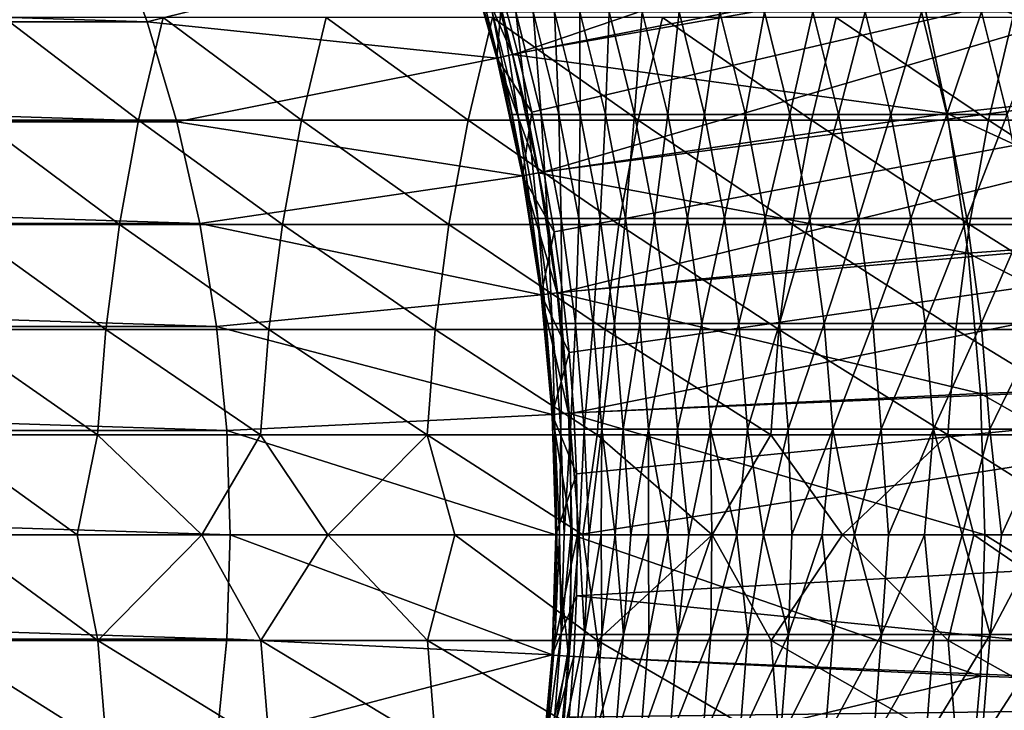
# Model space of a CAD drawing. Header units: metres. Extents: x -24 to 236, y -24 to 24.
# Tile 68 of 256: x 6.53 to 11.06, y -0.81 to 2.37. Entities that reach past the tile are written whole.
import ezdxf

# ---------------------------------------------------------------- set-up
doc = ezdxf.new("R2010")
doc.units = ezdxf.units.M
doc.layers.add('solid_10392024', color=7, linetype='CONTINUOUS')

msp = doc.modelspace()

# ---------------------------------------------------------------- linework, layer by layer
at = {"layer": 'solid_10392024'}
for points in [[(13.568018, 3.836519, 4.4), (8.75264, 2.490121, 9.4), (8.8252, 2.219399, 9.4)], [(13.568018, 3.836519, 4.4), (8.8252, 2.219399, 9.4), (13.758739, 3.083358, 4.4)], [(13.758739, 3.083358, 4.4), (8.8252, 2.219399, 9.4), (8.889263, 1.947005, 9.4)], [(13.758739, 3.083358, 4.4), (8.889263, 1.947005, 9.4), (8.944992, 1.672274, 9.4)], [(13.758739, 3.083358, 4.4), (8.944992, 1.672274, 9.4), (13.907684, 2.320846, 4.4)], [(7.117933, 2.36326, 0.009358), (-7.117933, 2.36326, 0.009358), (-6.95188, 2.814492, 0.009358)], [(7.117933, 2.36326, 0.009358), (-6.95188, 2.814492, 0.009358), (6.95188, 2.814492, 0.009358)], [(7.117933, 2.36326, 0.009358), (6.95188, 2.814492, 0.009358), (6.952072, 2.814016)], [(6.952072, 2.814016), (8.576607, 2.727964), (7.118092, 2.362769)], [(7.117933, 2.36326, 0.009358), (6.952072, 2.814016), (7.118092, 2.362769)], [(7.118092, 2.362769), (8.576607, 2.727964), (8.728052, 2.195745)], [(8.576492, 2.72832, 0.009358), (8.647909, 2.75114, 0.009358), (8.800955, 2.213302, 0.009358)], [(8.576492, 2.72832, 9.4), (8.728176, 2.195188, 9.4), (8.75264, 2.490121, 9.4)], [(8.728172, 2.195224, 57.5), (8.728176, 2.195188, 9.4), (8.576492, 2.72832, 9.4)], [(8.671428, 2.409634, 57.5), (8.728172, 2.195224, 57.5), (8.576492, 2.72832, 9.4)], [(8.576492, 2.72832, 0.009358), (8.800955, 2.213302, 0.009358), (8.728176, 2.195188, 0.009358)], [(8.576607, 2.727964), (8.576492, 2.72832, 0.009358), (8.728176, 2.195188, 0.009358)], [(8.728052, 2.195745), (8.576607, 2.727964), (8.728176, 2.195188, 0.009358)], [(8.647887, 2.751185), (10.668025, 2.577536), (8.800982, 2.213184)], [(8.647909, 2.75114, 0.009358), (8.647887, 2.751185), (8.800982, 2.213184)], [(8.800955, 2.213302, 0.009358), (8.647909, 2.75114, 0.009358), (8.800982, 2.213184)], [(10.667996, 2.577661, 0.009358), (11.785583, 2.74042, 0.009358), (11.922728, 2.063413, 0.009358)], [(8.800982, 2.213184), (10.668025, 2.577536), (10.801885, 1.941455)], [(10.667996, 2.577661, 0.009358), (11.922728, 2.063413, 0.009358), (10.801864, 1.941542, 0.009358)], [(10.668025, 2.577536), (10.667996, 2.577661, 0.009358), (10.801864, 1.941542, 0.009358)], [(10.801885, 1.941455), (10.668025, 2.577536), (10.801864, 1.941542, 0.009358)], [(8.728176, 2.195188, 9.4), (8.8252, 2.219399, 9.4), (8.75264, 2.490121, 9.4)], [(8.671428, 2.409634, 57.5), (8.680411, 2.409635, 61.231693), (8.728172, 2.195224, 57.5)], [(8.680411, 2.409635, 61.231693), (8.707351, 2.409636, 64.962852), (8.798253, 1.936163, 61.231129)], [(8.680411, 2.409635, 61.231693), (8.798253, 1.936163, 61.231129), (8.78927, 1.936162, 57.5)], [(8.680411, 2.409635, 61.231693), (8.78927, 1.936162, 57.5), (8.728172, 2.195224, 57.5)], [(8.707351, 2.409636, 64.962852), (8.752227, 2.409638, 68.692932), (8.825188, 1.936164, 64.961716)], [(8.707351, 2.409636, 64.962852), (8.825188, 1.936164, 64.961716), (8.798253, 1.936163, 61.231129)], [(8.752227, 2.409638, 68.692932), (8.815022, 2.40964, 72.421417), (8.870057, 1.936165, 68.691238)], [(8.752227, 2.409638, 68.692932), (8.870057, 1.936165, 68.691238), (8.825188, 1.936164, 64.961716)], [(8.815022, 2.40964, 72.421417), (8.895718, 2.409641, 76.147758), (8.932842, 1.936167, 72.419151)], [(8.815022, 2.40964, 72.421417), (8.932842, 1.936167, 72.419151), (8.870057, 1.936165, 68.691238)], [(8.895718, 2.409641, 76.147758), (8.994297, 2.409642, 79.871429), (9.013526, 1.936168, 76.144928)], [(8.895718, 2.409641, 76.147758), (9.013526, 1.936168, 76.144928), (8.932842, 1.936167, 72.419151)], [(8.994297, 2.409642, 79.871429), (9.112091, 1.936169, 79.868027), (9.013526, 1.936168, 76.144928)], [(8.994297, 2.409642, 79.871429), (9.110742, 2.409642, 83.591896), (9.112091, 1.936169, 79.868027)], [(9.110742, 2.409642, 83.591896), (9.228517, 1.936169, 83.587921), (9.112091, 1.936169, 79.868027)], [(9.110742, 2.409642, 83.591896), (9.245032, 2.409642, 87.308617), (9.228517, 1.936169, 83.587921)], [(9.245032, 2.409642, 87.308617), (9.362787, 1.936168, 87.304077), (9.228517, 1.936169, 83.587921)], [(9.245032, 2.409642, 87.308617), (9.397152, 2.40964, 91.021072), (9.362787, 1.936168, 87.304077)], [(9.397152, 2.40964, 91.021072), (9.514884, 1.936167, 91.015961), (9.362787, 1.936168, 87.304077)], [(9.397152, 2.40964, 91.021072), (9.567083, 2.409639, 94.728714), (9.514884, 1.936167, 91.015961)], [(9.567083, 2.409639, 94.728714), (9.684789, 1.936166, 94.723038), (9.514884, 1.936167, 91.015961)], [(9.567083, 2.409639, 94.728714), (9.754807, 2.409637, 98.431023), (9.684789, 1.936166, 94.723038)], [(9.754807, 2.409637, 98.431023), (9.872483, 1.936165, 98.424767), (9.684789, 1.936166, 94.723038)], [(9.754807, 2.409637, 98.431023), (9.960305, 2.409636, 102.127449), (9.872483, 1.936165, 98.424767)], [(9.960305, 2.409636, 102.127449), (10.07795, 1.936163, 102.120621), (9.872483, 1.936165, 98.424767)], [(9.960305, 2.409636, 102.127449), (10.18356, 2.409635, 105.817467), (10.07795, 1.936163, 102.120621)], [(10.18356, 2.409635, 105.817467), (10.301169, 1.936163, 105.810066), (10.07795, 1.936163, 102.120621)], [(10.18356, 2.409635, 105.817467), (10.424552, 2.409635, 109.500549), (10.301169, 1.936163, 105.810066)], [(10.424552, 2.409635, 109.500549), (10.542124, 1.936163, 109.492561), (10.301169, 1.936163, 105.810066)], [(10.424552, 2.409635, 109.500549), (10.683238, 2.409637, 113.176155), (10.542124, 1.936163, 109.492561)], [(10.683238, 2.409637, 113.176155), (10.80077, 1.936165, 113.167595), (10.542124, 1.936163, 109.492561)], [(10.683238, 2.409637, 113.176155), (10.959566, 2.409639, 116.843773), (10.80077, 1.936165, 113.167595)], [(10.959566, 2.409639, 116.843773), (11.077054, 1.936167, 116.834633), (10.80077, 1.936165, 113.167595)], [(10.959566, 2.409639, 116.843773), (11.253482, 2.409641, 120.502884), (11.077054, 1.936167, 116.834633)], [(7.254716, 1.90237, 0.009358), (-7.254716, 1.90237, 0.009358), (-7.117933, 2.36326, 0.009358)], [(7.254716, 1.90237, 0.009358), (-7.117933, 2.36326, 0.009358), (7.117933, 2.36326, 0.009358)], [(6.345311, 1.909498, 208.07663), (7.079096, 1.909503, 211.456421), (6.459139, 2.383326, 208.052261)], [(7.079096, 1.909503, 211.456421), (7.192779, 2.383332, 211.431396), (6.459139, 2.383326, 208.052261)], [(7.079096, 1.909503, 211.456421), (7.829251, 1.909507, 214.81546), (7.192779, 2.383332, 211.431396)], [(7.117933, 2.36326, 0.009358), (7.118092, 2.362769), (7.254633, 1.902758)], [(7.254716, 1.90237, 0.009358), (7.117933, 2.36326, 0.009358), (7.254633, 1.902758)], [(7.118092, 2.362769), (8.728052, 2.195745), (7.254633, 1.902758)], [(7.829251, 1.909507, 214.81546), (7.942783, 2.383337, 214.789749), (7.192779, 2.383332, 211.431396)], [(7.829251, 1.909507, 214.81546), (8.59568, 1.909511, 218.153275), (7.942783, 2.383337, 214.789749)], [(8.59568, 1.909511, 218.153275), (8.709055, 2.383343, 218.126892), (7.942783, 2.383337, 214.789749)], [(8.59568, 1.909511, 218.153275), (9.378286, 1.909514, 221.469482), (8.709055, 2.383343, 218.126892)], [(9.378286, 1.909514, 221.469482), (9.491499, 2.383346, 221.442398), (8.709055, 2.383343, 218.126892)], [(9.378286, 1.909514, 221.469482), (10.176973, 1.909515, 224.763611), (9.491499, 2.383346, 221.442398)], [(10.176973, 1.909515, 224.763611), (10.290017, 2.383347, 224.735825), (9.491499, 2.383346, 221.442398)], [(10.176973, 1.909515, 224.763611), (10.991645, 1.909513, 228.035233), (10.290017, 2.383347, 224.735825)], [(10.991645, 1.909513, 228.035233), (11.104514, 2.383345, 228.00676), (10.290017, 2.383347, 224.735825)], [(10.991645, 1.909513, 228.035233), (11.822206, 1.90951, 231.283936), (11.104514, 2.383345, 228.00676)], [(13.907684, 2.320846, 4.4), (8.944992, 1.672274, 9.4), (8.992291, 1.395784, 9.4)], [(13.907684, 2.320846, 4.4), (8.992291, 1.395784, 9.4), (9.031023, 1.118301, 9.4)], [(13.907684, 2.320846, 4.4), (9.031023, 1.118301, 9.4), (14.014405, 1.551269, 4.4)], [(7.254633, 1.902758), (8.728052, 2.195745), (8.846629, 1.654332)], [(8.846629, 1.654332), (8.728052, 2.195745), (8.728176, 2.195188, 0.009358)], [(8.728172, 2.195224, 57.5), (8.78927, 1.936162, 57.5), (8.728176, 2.195188, 9.4)], [(8.728176, 2.195188, 9.4), (8.889263, 1.947005, 9.4), (8.8252, 2.219399, 9.4)], [(8.728176, 2.195188, 0.009358), (8.800955, 2.213302, 0.009358), (8.920418, 1.66768, 0.009358)], [(8.728176, 2.195188, 9.4), (8.84675, 1.653753, 9.4), (8.889263, 1.947005, 9.4)], [(8.846758, 1.653746, 57.5), (8.84675, 1.653753, 9.4), (8.728176, 2.195188, 9.4)], [(8.78927, 1.936162, 57.5), (8.846758, 1.653746, 57.5), (8.728176, 2.195188, 9.4)], [(8.728176, 2.195188, 0.009358), (8.920418, 1.66768, 0.009358), (8.84675, 1.653753, 0.009358)], [(8.846629, 1.654332), (8.728176, 2.195188, 0.009358), (8.84675, 1.653753, 0.009358)], [(8.920418, 1.66768, 0.009358), (8.800955, 2.213302, 0.009358), (8.800982, 2.213184)], [(8.800982, 2.213184), (10.801885, 1.941455), (8.920442, 1.667587)], [(8.920418, 1.66768, 0.009358), (8.800982, 2.213184), (8.920442, 1.667587)], [(10.801864, 1.941542, 0.009358), (11.922728, 2.063413, 0.009358), (12.021141, 1.379179, 0.009358)], [(6.256759, 1.430058, 208.095581), (6.990657, 1.430061, 211.475891), (6.345311, 1.909498, 208.07663)], [(6.990657, 1.430061, 211.475891), (7.079096, 1.909503, 211.456421), (6.345311, 1.909498, 208.07663)], [(6.990657, 1.430061, 211.475891), (7.74093, 1.430065, 214.835449), (7.079096, 1.909503, 211.456421)], [(7.74093, 1.430065, 214.835449), (7.829251, 1.909507, 214.81546), (7.079096, 1.909503, 211.456421)], [(7.74093, 1.430065, 214.835449), (8.507481, 1.430068, 218.173813), (7.829251, 1.909507, 214.81546)], [(8.507481, 1.430068, 218.173813), (8.59568, 1.909511, 218.153275), (7.829251, 1.909507, 214.81546)], [(8.507481, 1.430068, 218.173813), (9.290214, 1.43007, 221.49054), (8.59568, 1.909511, 218.153275)], [(9.290214, 1.43007, 221.49054), (9.378286, 1.909514, 221.469482), (8.59568, 1.909511, 218.153275)], [(8.78927, 1.936162, 57.5), (8.798253, 1.936163, 61.231129), (8.846758, 1.653746, 57.5)], [(8.798253, 1.936163, 61.231129), (8.825188, 1.936164, 64.961716), (8.890263, 1.457, 61.230686)], [(8.798253, 1.936163, 61.231129), (8.890263, 1.457, 61.230686), (8.881281, 1.457, 57.5)], [(8.798253, 1.936163, 61.231129), (8.881281, 1.457, 57.5), (8.846758, 1.653746, 57.5)], [(8.825188, 1.936164, 64.961716), (8.870057, 1.936165, 68.691238), (8.917193, 1.457001, 64.960831)], [(8.825188, 1.936164, 64.961716), (8.917193, 1.457001, 64.960831), (8.890263, 1.457, 61.230686)], [(8.84675, 1.653753, 9.4), (8.944992, 1.672274, 9.4), (8.889263, 1.947005, 9.4)], [(8.870057, 1.936165, 68.691238), (8.932842, 1.936167, 72.419151), (8.962058, 1.457003, 68.689911)], [(8.870057, 1.936165, 68.691238), (8.962058, 1.457003, 68.689911), (8.917193, 1.457001, 64.960831)], [(8.920442, 1.667587), (10.801885, 1.941455), (10.897964, 1.298081)], [(8.932842, 1.936167, 72.419151), (9.013526, 1.936168, 76.144928), (9.024836, 1.457004, 72.417381)], [(8.932842, 1.936167, 72.419151), (9.024836, 1.457004, 72.417381), (8.962058, 1.457003, 68.689911)], [(9.013526, 1.936168, 76.144928), (9.112091, 1.936169, 79.868027), (9.105511, 1.457005, 76.142715)], [(9.013526, 1.936168, 76.144928), (9.105511, 1.457005, 76.142715), (9.024836, 1.457004, 72.417381)], [(9.112091, 1.936169, 79.868027), (9.204062, 1.457005, 79.865372), (9.105511, 1.457005, 76.142715)], [(9.112091, 1.936169, 79.868027), (9.228517, 1.936169, 83.587921), (9.204062, 1.457005, 79.865372)], [(9.228517, 1.936169, 83.587921), (9.320476, 1.457005, 83.584824), (9.204062, 1.457005, 79.865372)], [(9.228517, 1.936169, 83.587921), (9.362787, 1.936168, 87.304077), (9.320476, 1.457005, 83.584824)], [(9.290214, 1.43007, 221.49054), (10.089032, 1.43007, 224.785217), (9.378286, 1.909514, 221.469482)], [(9.362787, 1.936168, 87.304077), (9.45473, 1.457005, 87.300537), (9.320476, 1.457005, 83.584824)], [(9.362787, 1.936168, 87.304077), (9.514884, 1.936167, 91.015961), (9.45473, 1.457005, 87.300537)], [(10.089032, 1.43007, 224.785217), (10.176973, 1.909515, 224.763611), (9.378286, 1.909514, 221.469482)], [(9.514884, 1.936167, 91.015961), (9.606808, 1.457004, 91.011971), (9.45473, 1.457005, 87.300537)], [(9.514884, 1.936167, 91.015961), (9.684789, 1.936166, 94.723038), (9.606808, 1.457004, 91.011971)], [(9.684789, 1.936166, 94.723038), (9.776692, 1.457003, 94.718597), (9.606808, 1.457004, 91.011971)], [(9.684789, 1.936166, 94.723038), (9.872483, 1.936165, 98.424767), (9.776692, 1.457003, 94.718597)], [(9.872483, 1.936165, 98.424767), (9.964364, 1.457002, 98.419884), (9.776692, 1.457003, 94.718597)], [(9.872483, 1.936165, 98.424767), (10.07795, 1.936163, 102.120621), (9.964364, 1.457002, 98.419884)], [(10.07795, 1.936163, 102.120621), (10.169806, 1.457001, 102.115288), (9.964364, 1.457002, 98.419884)], [(10.07795, 1.936163, 102.120621), (10.301169, 1.936163, 105.810066), (10.169806, 1.457001, 102.115288)], [(10.089032, 1.43007, 224.785217), (10.90384, 1.430069, 228.057388), (10.176973, 1.909515, 224.763611)], [(10.301169, 1.936163, 105.810066), (10.392998, 1.457001, 105.804283), (10.169806, 1.457001, 102.115288)], [(10.90384, 1.430069, 228.057388), (10.991645, 1.909513, 228.035233), (10.176973, 1.909515, 224.763611)], [(10.301169, 1.936163, 105.810066), (10.542124, 1.936163, 109.492561), (10.392998, 1.457001, 105.804283)], [(10.542124, 1.936163, 109.492561), (10.633923, 1.457001, 109.486328), (10.392998, 1.457001, 105.804283)], [(10.542124, 1.936163, 109.492561), (10.80077, 1.936165, 113.167595), (10.633923, 1.457001, 109.486328)], [(10.80077, 1.936165, 113.167595), (10.892537, 1.457002, 113.160912), (10.633923, 1.457001, 109.486328)], [(10.80077, 1.936165, 113.167595), (11.077054, 1.936167, 116.834633), (10.892537, 1.457002, 113.160912)], [(10.801864, 1.941542, 0.009358), (12.021141, 1.379179, 0.009358), (10.897964, 1.298068, 0.009358)], [(10.801885, 1.941455), (10.801864, 1.941542, 0.009358), (10.897964, 1.298068, 0.009358)], [(10.897964, 1.298081), (10.801885, 1.941455), (10.897964, 1.298068, 0.009358)], [(11.077054, 1.936167, 116.834633), (11.168787, 1.457003, 116.827492), (10.892537, 1.457002, 113.160912)], [(10.90384, 1.430069, 228.057388), (11.734541, 1.430067, 231.306641), (10.991645, 1.909513, 228.035233)], [(11.734541, 1.430067, 231.306641), (11.822206, 1.90951, 231.283936), (10.991645, 1.909513, 228.035233)], [(7.361687, 1.433691, 0.009358), (-7.361687, 1.433691, 0.009358), (-7.254716, 1.90237, 0.009358)], [(7.361687, 1.433691, 0.009358), (-7.254716, 1.90237, 0.009358), (7.254716, 1.90237, 0.009358)], [(7.254633, 1.902758), (8.846629, 1.654332), (7.361573, 1.434223)], [(7.254716, 1.90237, 0.009358), (7.254633, 1.902758), (7.361573, 1.434223)], [(7.361687, 1.433691, 0.009358), (7.254716, 1.90237, 0.009358), (7.361573, 1.434223)], [(7.361573, 1.434223), (8.846629, 1.654332), (8.9318, 1.10577)], [(8.846629, 1.654332), (8.84675, 1.653753, 0.009358), (8.931774, 1.106041, 0.009358)], [(8.9318, 1.10577), (8.846629, 1.654332), (8.931774, 1.106041, 0.009358)], [(8.84675, 1.653753, 9.4), (8.992291, 1.395784, 9.4), (8.944992, 1.672274, 9.4)], [(8.84675, 1.653753, 0.009358), (8.920418, 1.66768, 0.009358), (9.006213, 1.115229, 0.009358)], [(8.84675, 1.653753, 9.4), (8.931774, 1.106041, 9.4), (8.992291, 1.395784, 9.4)], [(8.931785, 1.105995, 57.5), (8.931774, 1.106041, 9.4), (8.84675, 1.653753, 9.4)], [(8.881281, 1.457, 57.5), (8.931785, 1.105995, 57.5), (8.84675, 1.653753, 9.4)], [(8.846758, 1.653746, 57.5), (8.881281, 1.457, 57.5), (8.84675, 1.653753, 9.4)], [(8.84675, 1.653753, 0.009358), (9.006213, 1.115229, 0.009358), (8.931774, 1.106041, 0.009358)], [(8.920418, 1.66768, 0.009358), (8.920442, 1.667587), (9.006212, 1.115237)], [(9.006213, 1.115229, 0.009358), (8.920418, 1.66768, 0.009358), (9.006212, 1.115237)], [(8.920442, 1.667587), (10.897964, 1.298081), (9.006212, 1.115237)], [(14.014405, 1.551269, 4.4), (9.031023, 1.118301, 9.4), (9.061113, 0.84024, 9.4)], [(14.014405, 1.551269, 4.4), (9.061113, 0.84024, 9.4), (9.082638, 0.561181, 9.4)], [(14.014405, 1.551269, 4.4), (9.082638, 0.561181, 9.4), (14.078583, 0.776862, 4.4)], [(8.881281, 1.457, 57.5), (8.890263, 1.457, 61.230686), (8.931785, 1.105995, 57.5)], [(8.890263, 1.457, 61.230686), (8.917193, 1.457001, 64.960831), (8.956169, 0.973556, 61.23037)], [(8.890263, 1.457, 61.230686), (8.956169, 0.973556, 61.23037), (8.947189, 0.973556, 57.5)], [(8.890263, 1.457, 61.230686), (8.947189, 0.973556, 57.5), (8.931785, 1.105995, 57.5)], [(8.917193, 1.457001, 64.960831), (8.962058, 1.457003, 68.689911), (8.983099, 0.973557, 64.960197)], [(8.917193, 1.457001, 64.960831), (8.983099, 0.973557, 64.960197), (8.956169, 0.973556, 61.23037)], [(8.962058, 1.457003, 68.689911), (9.024836, 1.457004, 72.417381), (9.027959, 0.973557, 68.688957)], [(8.962058, 1.457003, 68.689911), (9.027959, 0.973557, 68.688957), (8.983099, 0.973557, 64.960197)], [(9.024836, 1.457004, 72.417381), (9.105511, 1.457005, 76.142715), (9.090732, 0.973558, 72.416115)], [(9.024836, 1.457004, 72.417381), (9.090732, 0.973558, 72.416115), (9.027959, 0.973557, 68.688957)], [(9.105511, 1.457005, 76.142715), (9.171399, 0.973559, 76.141129), (9.090732, 0.973558, 72.416115)], [(9.105511, 1.457005, 76.142715), (9.204062, 1.457005, 79.865372), (9.171399, 0.973559, 76.141129)], [(9.204062, 1.457005, 79.865372), (9.269943, 0.973559, 79.863472), (9.171399, 0.973559, 76.141129)], [(9.204062, 1.457005, 79.865372), (9.320476, 1.457005, 83.584824), (9.269943, 0.973559, 79.863472)], [(9.320476, 1.457005, 83.584824), (9.386346, 0.973559, 83.582603), (9.269943, 0.973559, 79.863472)], [(9.320476, 1.457005, 83.584824), (9.45473, 1.457005, 87.300537), (9.386346, 0.973559, 83.582603)], [(9.45473, 1.457005, 87.300537), (9.520589, 0.973559, 87.297997), (9.386346, 0.973559, 83.582603)], [(9.45473, 1.457005, 87.300537), (9.606808, 1.457004, 91.011971), (9.520589, 0.973559, 87.297997)], [(9.606808, 1.457004, 91.011971), (9.672654, 0.973558, 91.009109), (9.520589, 0.973559, 87.297997)], [(9.606808, 1.457004, 91.011971), (9.776692, 1.457003, 94.718597), (9.672654, 0.973558, 91.009109)], [(9.776692, 1.457003, 94.718597), (9.842524, 0.973558, 94.715416), (9.672654, 0.973558, 91.009109)], [(9.776692, 1.457003, 94.718597), (9.964364, 1.457002, 98.419884), (9.842524, 0.973558, 94.715416)], [(9.964364, 1.457002, 98.419884), (10.030179, 0.973557, 98.416382), (9.842524, 0.973558, 94.715416)], [(9.964364, 1.457002, 98.419884), (10.169806, 1.457001, 102.115288), (10.030179, 0.973557, 98.416382)], [(10.169806, 1.457001, 102.115288), (10.235602, 0.973556, 102.111465), (10.030179, 0.973557, 98.416382)], [(10.169806, 1.457001, 102.115288), (10.392998, 1.457001, 105.804283), (10.235602, 0.973556, 102.111465)], [(10.392998, 1.457001, 105.804283), (10.458776, 0.973556, 105.80014), (10.235602, 0.973556, 102.111465)], [(10.392998, 1.457001, 105.804283), (10.633923, 1.457001, 109.486328), (10.458776, 0.973556, 105.80014)], [(10.633923, 1.457001, 109.486328), (10.699679, 0.973556, 109.481865), (10.458776, 0.973556, 105.80014)], [(10.633923, 1.457001, 109.486328), (10.892537, 1.457002, 113.160912), (10.699679, 0.973556, 109.481865)], [(10.892537, 1.457002, 113.160912), (10.958271, 0.973557, 113.15612), (10.699679, 0.973556, 109.481865)], [(10.892537, 1.457002, 113.160912), (11.168787, 1.457003, 116.827492), (10.958271, 0.973557, 113.15612)], [(11.168787, 1.457003, 116.827492), (11.234496, 0.973558, 116.82238), (10.958271, 0.973557, 113.15612)], [(7.438415, 0.959121, 0.009358), (-7.438415, 0.959121, 0.009358), (-7.361687, 1.433691, 0.009358)], [(7.438415, 0.959121, 0.009358), (-7.361687, 1.433691, 0.009358), (7.361687, 1.433691, 0.009358)], [(6.193745, 0.946415, 208.10907), (6.927723, 0.946417, 211.489761), (6.256759, 1.430058, 208.095581)], [(6.927723, 0.946417, 211.489761), (6.990657, 1.430061, 211.475891), (6.256759, 1.430058, 208.095581)], [(6.927723, 0.946417, 211.489761), (7.67808, 0.946419, 214.849686), (6.990657, 1.430061, 211.475891)], [(7.67808, 0.946419, 214.849686), (7.74093, 1.430065, 214.835449), (6.990657, 1.430061, 211.475891)], [(7.361573, 1.434223), (8.9318, 1.10577), (7.438427, 0.958958)], [(7.361687, 1.433691, 0.009358), (7.361573, 1.434223), (7.438427, 0.958958)], [(7.438415, 0.959121, 0.009358), (7.361687, 1.433691, 0.009358), (7.438427, 0.958958)], [(7.67808, 0.946419, 214.849686), (8.444717, 0.946421, 218.188416), (7.74093, 1.430065, 214.835449)], [(8.444717, 0.946421, 218.188416), (8.507481, 1.430068, 218.173813), (7.74093, 1.430065, 214.835449)], [(8.444717, 0.946421, 218.188416), (9.22754, 0.946422, 221.505539), (8.507481, 1.430068, 218.173813)], [(9.22754, 0.946422, 221.505539), (9.290214, 1.43007, 221.49054), (8.507481, 1.430068, 218.173813)], [(9.22754, 0.946422, 221.505539), (10.026452, 0.946423, 224.800598), (9.290214, 1.43007, 221.49054)], [(10.026452, 0.946423, 224.800598), (10.089032, 1.43007, 224.785217), (9.290214, 1.43007, 221.49054)], [(10.026452, 0.946423, 224.800598), (10.841356, 0.946422, 228.073166), (10.089032, 1.43007, 224.785217)], [(10.841356, 0.946422, 228.073166), (10.90384, 1.430069, 228.057388), (10.089032, 1.43007, 224.785217)], [(10.841356, 0.946422, 228.073166), (11.672158, 0.946421, 231.3228), (10.90384, 1.430069, 228.057388)], [(11.672158, 0.946421, 231.3228), (11.734541, 1.430067, 231.306641), (10.90384, 1.430069, 228.057388)], [(8.931774, 1.106041, 9.4), (9.031023, 1.118301, 9.4), (8.992291, 1.395784, 9.4)], [(10.897964, 1.298068, 0.009358), (12.021141, 1.379179, 0.009358), (12.080176, 0.691711, 0.009358)], [(9.006212, 1.115237), (10.897964, 1.298081), (10.955613, 0.651249)], [(10.897964, 1.298081), (10.897964, 1.298068, 0.009358), (10.955619, 0.651219, 0.009358)], [(10.955613, 0.651249), (10.897964, 1.298081), (10.955619, 0.651219, 0.009358)], [(10.897964, 1.298068, 0.009358), (12.080176, 0.691711, 0.009358), (10.955619, 0.651219, 0.009358)], [(7.438427, 0.958958), (8.9318, 1.10577), (8.982983, 0.553339)], [(8.931774, 1.106041, 9.4), (9.061113, 0.84024, 9.4), (9.031023, 1.118301, 9.4)], [(8.931774, 1.106041, 0.009358), (9.006213, 1.115229, 0.009358), (9.057686, 0.55964, 0.009358)], [(8.931774, 1.106041, 9.4), (8.982924, 0.554137, 9.4), (9.061113, 0.84024, 9.4)], [(8.98293, 0.554048, 57.5), (8.982924, 0.554137, 9.4), (8.931774, 1.106041, 9.4)], [(8.947189, 0.973556, 57.5), (8.98293, 0.554048, 57.5), (8.931774, 1.106041, 9.4)], [(8.931785, 1.105995, 57.5), (8.947189, 0.973556, 57.5), (8.931774, 1.106041, 9.4)], [(8.931774, 1.106041, 0.009358), (9.057686, 0.55964, 0.009358), (8.982924, 0.554137, 0.009358)], [(8.9318, 1.10577), (8.931774, 1.106041, 0.009358), (8.982924, 0.554137, 0.009358)], [(8.982983, 0.553339), (8.9318, 1.10577), (8.982924, 0.554137, 0.009358)], [(9.006212, 1.115237), (10.955613, 0.651249), (9.05768, 0.559666)], [(9.006213, 1.115229, 0.009358), (9.006212, 1.115237), (9.05768, 0.559666)], [(9.057686, 0.55964, 0.009358), (9.006213, 1.115229, 0.009358), (9.05768, 0.559666)], [(7.484584, 0.480616, 0.009358), (-7.484584, 0.480616, 0.009358), (-7.438415, 0.959121, 0.009358)], [(7.484584, 0.480616, 0.009358), (-7.438415, 0.959121, 0.009358), (7.438415, 0.959121, 0.009358)], [(7.484584, 0.480616, 0.009358), (7.438415, 0.959121, 0.009358), (7.438427, 0.958958)], [(7.438427, 0.958958), (8.982983, 0.553339), (7.484635, 0.47996)], [(7.484584, 0.480616, 0.009358), (7.438427, 0.958958), (7.484635, 0.47996)], [(8.947189, 0.973556, 57.5), (8.956169, 0.973556, 61.23037), (8.98293, 0.554048, 57.5)], [(8.956169, 0.973556, 61.23037), (8.983099, 0.973557, 64.960197), (8.995781, 0.48725, 61.230179)], [(8.956169, 0.973556, 61.23037), (8.995781, 0.48725, 61.230179), (8.986801, 0.48725, 57.5)], [(8.956169, 0.973556, 61.23037), (8.986801, 0.48725, 57.5), (8.98293, 0.554048, 57.5)], [(8.983099, 0.973557, 64.960197), (9.022709, 0.487251, 64.959816), (8.995781, 0.48725, 61.230179)], [(8.983099, 0.973557, 64.960197), (9.027959, 0.973557, 68.688957), (9.022709, 0.487251, 64.959816)], [(9.027959, 0.973557, 68.688957), (9.067567, 0.487251, 68.688385), (9.022709, 0.487251, 64.959816)], [(9.027959, 0.973557, 68.688957), (9.090732, 0.973558, 72.416115), (9.067567, 0.487251, 68.688385)], [(9.090732, 0.973558, 72.416115), (9.130337, 0.487251, 72.415352), (9.067567, 0.487251, 68.688385)], [(9.090732, 0.973558, 72.416115), (9.171399, 0.973559, 76.141129), (9.130337, 0.487251, 72.415352)], [(9.171399, 0.973559, 76.141129), (9.210999, 0.487252, 76.140175), (9.130337, 0.487251, 72.415352)], [(9.171399, 0.973559, 76.141129), (9.269943, 0.973559, 79.863472), (9.210999, 0.487252, 76.140175)], [(9.269943, 0.973559, 79.863472), (9.309539, 0.487252, 79.862328), (9.210999, 0.487252, 76.140175)], [(9.269943, 0.973559, 79.863472), (9.386346, 0.973559, 83.582603), (9.309539, 0.487252, 79.862328)], [(9.386346, 0.973559, 83.582603), (9.425936, 0.487252, 83.581268), (9.309539, 0.487252, 79.862328)], [(9.386346, 0.973559, 83.582603), (9.520589, 0.973559, 87.297997), (9.425936, 0.487252, 83.581268)], [(9.520589, 0.973559, 87.297997), (9.560171, 0.487252, 87.296471), (9.425936, 0.487252, 83.581268)], [(9.520589, 0.973559, 87.297997), (9.672654, 0.973558, 91.009109), (9.560171, 0.487252, 87.296471)], [(9.672654, 0.973558, 91.009109), (9.712229, 0.487251, 91.007393), (9.560171, 0.487252, 87.296471)], [(9.672654, 0.973558, 91.009109), (9.842524, 0.973558, 94.715416), (9.712229, 0.487251, 91.007393)], [(9.842524, 0.973558, 94.715416), (9.88209, 0.487251, 94.713509), (9.712229, 0.487251, 91.007393)], [(9.842524, 0.973558, 94.715416), (10.030179, 0.973557, 98.416382), (9.88209, 0.487251, 94.713509)], [(10.030179, 0.973557, 98.416382), (10.069735, 0.487251, 98.414276), (9.88209, 0.487251, 94.713509)], [(10.030179, 0.973557, 98.416382), (10.235602, 0.973556, 102.111465), (10.069735, 0.487251, 98.414276)], [(10.235602, 0.973556, 102.111465), (10.275147, 0.487251, 102.109169), (10.069735, 0.487251, 98.414276)], [(10.235602, 0.973556, 102.111465), (10.458776, 0.973556, 105.80014), (10.275147, 0.487251, 102.109169)], [(10.458776, 0.973556, 105.80014), (10.498309, 0.48725, 105.797653), (10.275147, 0.487251, 102.109169)], [(10.458776, 0.973556, 105.80014), (10.699679, 0.973556, 109.481865), (10.498309, 0.48725, 105.797653)], [(10.699679, 0.973556, 109.481865), (10.7392, 0.48725, 109.479179), (10.498309, 0.48725, 105.797653)], [(10.699679, 0.973556, 109.481865), (10.958271, 0.973557, 113.15612), (10.7392, 0.48725, 109.479179)], [(10.958271, 0.973557, 113.15612), (10.997778, 0.487251, 113.153244), (10.7392, 0.48725, 109.479179)], [(10.958271, 0.973557, 113.15612), (11.234496, 0.973558, 116.82238), (10.997778, 0.487251, 113.153244)], [(11.234496, 0.973558, 116.82238), (11.273989, 0.487251, 116.819305), (10.997778, 0.487251, 113.153244)], [(6.156453, 0.45999, 208.11705), (6.890479, 0.459991, 211.497955), (6.193745, 0.946415, 208.10907)], [(6.890479, 0.459991, 211.497955), (6.927723, 0.946417, 211.489761), (6.193745, 0.946415, 208.10907)], [(6.890479, 0.459991, 211.497955), (7.640885, 0.459992, 214.858109), (6.927723, 0.946417, 211.489761)], [(7.640885, 0.459992, 214.858109), (7.67808, 0.946419, 214.849686), (6.927723, 0.946417, 211.489761)], [(7.640885, 0.459992, 214.858109), (8.407574, 0.459993, 218.197067), (7.67808, 0.946419, 214.849686)], [(8.407574, 0.459993, 218.197067), (8.444717, 0.946421, 218.188416), (7.67808, 0.946419, 214.849686)], [(8.407574, 0.459993, 218.197067), (9.19045, 0.459994, 221.514404), (8.444717, 0.946421, 218.188416)], [(9.19045, 0.459994, 221.514404), (9.22754, 0.946422, 221.505539), (8.444717, 0.946421, 218.188416)], [(9.19045, 0.459994, 221.514404), (9.989417, 0.459994, 224.809692), (9.22754, 0.946422, 221.505539)], [(9.989417, 0.459994, 224.809692), (10.026452, 0.946423, 224.800598), (9.22754, 0.946422, 221.505539)], [(9.989417, 0.459994, 224.809692), (10.804379, 0.459994, 228.082489), (10.026452, 0.946423, 224.800598)], [(10.804379, 0.459994, 228.082489), (10.841356, 0.946422, 228.073166), (10.026452, 0.946423, 224.800598)], [(10.804379, 0.459994, 228.082489), (11.635241, 0.459993, 231.332367), (10.841356, 0.946422, 228.073166)], [(11.635241, 0.459993, 231.332367), (11.672158, 0.946421, 231.3228), (10.841356, 0.946422, 228.073166)], [(8.982924, 0.554137, 9.4), (9.082638, 0.561181, 9.4), (9.061113, 0.84024, 9.4)], [(14.078583, 0.776862, 4.4), (9.082638, 0.561181, 9.4), (9.0956, 0.281101, 9.4)], [(14.078583, 0.776862, 4.4), (9.0956, 0.281101, 9.4), (9.1, 0, 9.4)], [(14.078583, 0.776862, 4.4), (9.1, 0, 9.4), (14.1, 0, 4.4)], [(10.955619, 0.651219, 0.009358), (12.080176, 0.691711, 0.009358), (12.1, 0, 0.009358)], [(9.05768, 0.559666), (10.955613, 0.651249), (10.975, 0)], [(10.955613, 0.651249), (10.975, 0, 0.009358), (10.975, 0)], [(10.955613, 0.651249), (10.955619, 0.651219, 0.009358), (10.975, 0, 0.009358)], [(10.955619, 0.651219, 0.009358), (12.1, 0, 0.009358), (10.975, 0, 0.009358)], [(7.484635, 0.47996), (8.982983, 0.553339), (9, 0)], [(8.982924, 0.554137, 9.4), (9.0956, 0.281101, 9.4), (9.082638, 0.561181, 9.4)], [(8.982924, 0.554137, 0.009358), (9.057686, 0.55964, 0.009358), (9.075, 0, 0.009358)], [(8.982924, 0.554137, 9.4), (9, 0, 9.4), (9.0956, 0.281101, 9.4)], [(9, 0, 57.5), (9, 0, 9.4), (8.982924, 0.554137, 9.4)], [(8.986801, 0.48725, 57.5), (9, 0, 57.5), (8.982924, 0.554137, 9.4)], [(8.98293, 0.554048, 57.5), (8.986801, 0.48725, 57.5), (8.982924, 0.554137, 9.4)], [(8.982924, 0.554137, 0.009358), (9.075, 0, 0.009358), (9, 0, 0.009358)], [(8.982983, 0.553339), (8.982924, 0.554137, 0.009358), (9, 0, 0.009358)], [(9, 0), (8.982983, 0.553339), (9, 0, 0.009358)], [(9.05768, 0.559666), (10.975, 0), (9.075, 0)], [(9.057686, 0.55964, 0.009358), (9.05768, 0.559666), (9.075, 0)], [(9.057686, 0.55964, 0.009358), (9.075, 0), (9.075, 0, 0.009358)], [(-7.484584, 0.480616, 0.009358), (7.5, 0, 0.009358), (-7.5, 0, 0.009358)], [(7.484584, 0.480616, 0.009358), (7.5, 0, 0.009358), (-7.484584, 0.480616, 0.009358)], [(6.795688, 0, 211.121582), (6.890479, 0.459991, 211.497955), (6.156453, 0.45999, 208.11705)], [(6.226429, 0, 208.499588), (6.795688, 0, 211.121582), (6.156453, 0.45999, 208.11705)], [(6.795688, 0, 211.121582), (7.370052, 0, 213.709946), (6.890479, 0.459991, 211.497955)], [(7.370052, 0, 213.709946), (7.640885, 0.459992, 214.858109), (6.890479, 0.459991, 211.497955)], [(7.370052, 0, 213.709946), (7.94978, 0, 216.267136), (7.640885, 0.459992, 214.858109)], [(7.484584, 0.480616, 0.009358), (7.5, 0), (7.5, 0, 0.009358)], [(7.484584, 0.480616, 0.009358), (7.484635, 0.47996), (7.5, 0)], [(7.484635, 0.47996), (9, 0), (7.5, 0)], [(7.94978, 0, 216.267136), (8.407574, 0.459993, 218.197067), (7.640885, 0.459992, 214.858109)], [(7.94978, 0, 216.267136), (8.534883, 0, 218.794357), (8.407574, 0.459993, 218.197067)], [(9.124743, 0, 221.290085), (9.19045, 0.459994, 221.514404), (8.407574, 0.459993, 218.197067)], [(8.534883, 0, 218.794357), (9.124743, 0, 221.290085), (8.407574, 0.459993, 218.197067)], [(8.986801, 0.48725, 57.5), (8.995781, 0.48725, 61.230179), (9, 0, 57.5)], [(8.995781, 0.48725, 61.230179), (9.022709, 0.487251, 64.959816), (9.017154, 0, 62.655659)], [(8.995781, 0.48725, 61.230179), (9.004292, 0, 60.07872), (9, 0, 57.5)], [(8.995781, 0.48725, 61.230179), (9.017154, 0, 62.655659), (9.004292, 0, 60.07872)], [(9.022709, 0.487251, 64.959816), (9.038563, 0, 65.230637), (9.017154, 0, 62.655659)], [(9.022709, 0.487251, 64.959816), (9.067567, 0.487251, 68.688385), (9.038563, 0, 65.230637)], [(9.067567, 0.487251, 68.688385), (9.068498, 0, 67.803482), (9.038563, 0, 65.230637)], [(9.067567, 0.487251, 68.688385), (9.106936, 0, 70.374023), (9.068498, 0, 67.803482)], [(9.067567, 0.487251, 68.688385), (9.130337, 0.487251, 72.415352), (9.106936, 0, 70.374023)], [(9.130337, 0.487251, 72.415352), (9.153852, 0, 72.941856), (9.106936, 0, 70.374023)], [(9.124743, 0, 221.290085), (9.719556, 0, 223.756226), (9.19045, 0.459994, 221.514404)], [(9.130337, 0.487251, 72.415352), (9.210999, 0.487252, 76.140175), (9.153852, 0, 72.941856)], [(9.210999, 0.487252, 76.140175), (9.209207, 0, 75.506195), (9.153852, 0, 72.941856)], [(9.719556, 0, 223.756226), (9.989417, 0.459994, 224.809692), (9.19045, 0.459994, 221.514404)], [(9.210999, 0.487252, 76.140175), (9.272987, 0, 78.067535), (9.209207, 0, 75.506195)], [(9.210999, 0.487252, 76.140175), (9.309539, 0.487252, 79.862328), (9.272987, 0, 78.067535)], [(9.309539, 0.487252, 79.862328), (9.345196, 0, 80.626503), (9.272987, 0, 78.067535)], [(9.309539, 0.487252, 79.862328), (9.425936, 0.487252, 83.581268), (9.345196, 0, 80.626503)], [(9.425936, 0.487252, 83.581268), (9.425842, 0, 83.183746), (9.345196, 0, 80.626503)], [(9.425936, 0.487252, 83.581268), (9.514948, 0, 85.739838), (9.425842, 0, 83.183746)], [(9.425936, 0.487252, 83.581268), (9.560171, 0.487252, 87.296471), (9.514948, 0, 85.739838)], [(9.560171, 0.487252, 87.296471), (9.612477, 0, 88.293739), (9.514948, 0, 85.739838)], [(9.560171, 0.487252, 87.296471), (9.712229, 0.487251, 91.007393), (9.612477, 0, 88.293739)], [(9.712229, 0.487251, 91.007393), (9.718411, 0, 90.845047), (9.612477, 0, 88.293739)], [(9.712229, 0.487251, 91.007393), (9.832767, 0, 93.39415), (9.718411, 0, 90.845047)], [(9.712229, 0.487251, 91.007393), (9.88209, 0.487251, 94.713509), (9.832767, 0, 93.39415)], [(9.719556, 0, 223.756226), (10.319613, 0, 226.194977), (9.989417, 0.459994, 224.809692)], [(9.88209, 0.487251, 94.713509), (9.955566, 0, 95.94146), (9.832767, 0, 93.39415)], [(9.88209, 0.487251, 94.713509), (10.069735, 0.487251, 98.414276), (9.955566, 0, 95.94146)], [(10.069735, 0.487251, 98.414276), (10.086842, 0, 98.487381), (9.955566, 0, 95.94146)], [(10.319613, 0, 226.194977), (10.804379, 0.459994, 228.082489), (9.989417, 0.459994, 224.809692)], [(10.069735, 0.487251, 98.414276), (10.275147, 0.487251, 102.109169), (10.086842, 0, 98.487381)], [(10.275147, 0.487251, 102.109169), (10.226681, 0, 101.03318), (10.086842, 0, 98.487381)], [(10.275147, 0.487251, 102.109169), (10.375158, 0, 103.579559), (10.226681, 0, 101.03318)], [(10.275147, 0.487251, 102.109169), (10.498309, 0.48725, 105.797653), (10.375158, 0, 103.579559)], [(10.319613, 0, 226.194977), (10.924556, 0, 228.605759), (10.804379, 0.459994, 228.082489)], [(10.498309, 0.48725, 105.797653), (10.532141, 0, 106.123772), (10.375158, 0, 103.579559)], [(10.498309, 0.48725, 105.797653), (10.7392, 0.48725, 109.479179), (10.532141, 0, 106.123772)], [(10.7392, 0.48725, 109.479179), (10.697452, 0, 108.662964), (10.532141, 0, 106.123772)], [(10.7392, 0.48725, 109.479179), (10.870875, 0, 111.194298), (10.697452, 0, 108.662964)], [(10.7392, 0.48725, 109.479179), (10.997778, 0.487251, 113.153244), (10.870875, 0, 111.194298)], [(11.534153, 0, 230.988525), (11.635241, 0.459993, 231.332367), (10.804379, 0.459994, 228.082489)], [(10.924556, 0, 228.605759), (11.534153, 0, 230.988525), (10.804379, 0.459994, 228.082489)], [(10.997778, 0.487251, 113.153244), (11.052217, 0, 113.715843), (10.870875, 0, 111.194298)], [(10.997778, 0.487251, 113.153244), (11.273989, 0.487251, 116.819305), (11.052217, 0, 113.715843)], [(11.273989, 0.487251, 116.819305), (11.241901, 0, 116.233955), (11.052217, 0, 113.715843)], [(9, 0, 9.4), (9.1, 0, 9.4), (9.0956, 0.281101, 9.4)], [(7.484584, -0.480616, 0.009358), (-7.5, 0, 0.009358), (7.5, 0, 0.009358)], [(-7.484584, -0.480616, 0.009358), (-7.5, 0, 0.009358), (7.484584, -0.480616, 0.009358)], [(6.157857, -0.487251, 208.116745), (6.891882, -0.487253, 211.49765), (6.226429, 0, 208.499588)], [(6.891882, -0.487253, 211.49765), (6.795688, 0, 211.121582), (6.226429, 0, 208.499588)], [(6.891882, -0.487253, 211.49765), (7.370052, 0, 213.709946), (6.795688, 0, 211.121582)], [(6.891882, -0.487253, 211.49765), (7.642286, -0.487254, 214.857788), (7.370052, 0, 213.709946)], [(7.642286, -0.487254, 214.857788), (7.94978, 0, 216.267136), (7.370052, 0, 213.709946)], [(8.408973, -0.487255, 218.196747), (8.534883, 0, 218.794357), (7.94978, 0, 216.267136)], [(8.408973, -0.487255, 218.196747), (9.191847, -0.487255, 221.514069), (8.534883, 0, 218.794357)], [(9.191847, -0.487255, 221.514069), (9.124743, 0, 221.290085), (8.534883, 0, 218.794357)], [(8.982924, -0.554137, 9.4), (9.0956, -0.281101, 9.4), (9.1, 0, 9.4)], [(8.982924, -0.554137, 9.4), (9.1, 0, 9.4), (9, 0, 9.4)], [(8.988237, -0.459989, 57.5), (9, 0, 9.4), (9, 0, 57.5)], [(8.988237, -0.459989, 57.5), (9, 0, 57.5), (9.004292, 0, 60.07872)], [(8.988237, -0.459989, 57.5), (9.004292, 0, 60.07872), (8.997217, -0.459989, 61.230171)], [(8.997217, -0.459989, 61.230171), (9.004292, 0, 60.07872), (9.017154, 0, 62.655659)], [(8.997217, -0.459989, 61.230171), (9.017154, 0, 62.655659), (9.024145, -0.459989, 64.959801)], [(9, 0, 0.009358), (9.075, 0, 0.009358), (9.057686, -0.55964, 0.009358)], [(9.024145, -0.459989, 64.959801), (9.017154, 0, 62.655659), (9.038563, 0, 65.230637)], [(9.024145, -0.459989, 64.959801), (9.038563, 0, 65.230637), (9.068498, 0, 67.803482)], [(9.024145, -0.459989, 64.959801), (9.068498, 0, 67.803482), (9.069003, -0.459989, 68.68837)], [(9.075, 0), (10.955613, -0.651249), (9.05768, -0.559666)], [(9.075, 0, 0.009358), (9.075, 0), (9.05768, -0.559666)], [(9.057686, -0.55964, 0.009358), (9.075, 0, 0.009358), (9.05768, -0.559666)], [(9.069003, -0.459989, 68.68837), (9.068498, 0, 67.803482), (9.106936, 0, 70.374023)], [(9.069003, -0.459989, 68.68837), (9.106936, 0, 70.374023), (9.131773, -0.45999, 72.415321)], [(9.075, 0), (10.975, 0), (10.955613, -0.651249)], [(9.1, 0, 9.4), (9.0956, -0.281101, 9.4), (14.1, 0, 4.4)], [(9.131773, -0.45999, 72.415321), (9.106936, 0, 70.374023), (9.153852, 0, 72.941856)], [(9.191847, -0.487255, 221.514069), (9.719556, 0, 223.756226), (9.124743, 0, 221.290085)], [(9.131773, -0.45999, 72.415321), (9.153852, 0, 72.941856), (9.209207, 0, 75.506195)], [(9.131773, -0.45999, 72.415321), (9.209207, 0, 75.506195), (9.212436, -0.45999, 76.140137)], [(9.191847, -0.487255, 221.514069), (9.990812, -0.487256, 224.809357), (9.719556, 0, 223.756226)], [(9.212436, -0.45999, 76.140137), (9.209207, 0, 75.506195), (9.272987, 0, 78.067535)], [(9.212436, -0.45999, 76.140137), (9.272987, 0, 78.067535), (9.310975, -0.45999, 79.862282)], [(9.310975, -0.45999, 79.862282), (9.272987, 0, 78.067535), (9.345196, 0, 80.626503)], [(9.310975, -0.45999, 79.862282), (9.345196, 0, 80.626503), (9.425842, 0, 83.183746)], [(9.310975, -0.45999, 79.862282), (9.425842, 0, 83.183746), (9.427371, -0.45999, 83.581223)], [(9.427371, -0.45999, 83.581223), (9.425842, 0, 83.183746), (9.514948, 0, 85.739838)], [(9.427371, -0.45999, 83.581223), (9.514948, 0, 85.739838), (9.561607, -0.45999, 87.296417)], [(9.561607, -0.45999, 87.296417), (9.514948, 0, 85.739838), (9.612477, 0, 88.293739)], [(9.561607, -0.45999, 87.296417), (9.612477, 0, 88.293739), (9.718411, 0, 90.845047)], [(9.561607, -0.45999, 87.296417), (9.718411, 0, 90.845047), (9.713664, -0.45999, 91.007332)], [(9.713664, -0.45999, 91.007332), (9.718411, 0, 90.845047), (9.832767, 0, 93.39415)], [(9.713664, -0.45999, 91.007332), (9.832767, 0, 93.39415), (9.883524, -0.45999, 94.71344)], [(9.990812, -0.487256, 224.809357), (10.319613, 0, 226.194977), (9.719556, 0, 223.756226)], [(9.883524, -0.45999, 94.71344), (9.832767, 0, 93.39415), (9.955566, 0, 95.94146)], [(9.883524, -0.45999, 94.71344), (9.955566, 0, 95.94146), (10.07117, -0.459989, 98.4142)], [(10.07117, -0.459989, 98.4142), (9.955566, 0, 95.94146), (10.086842, 0, 98.487381)], [(9.990812, -0.487256, 224.809357), (10.805772, -0.487255, 228.082138), (10.319613, 0, 226.194977)], [(10.07117, -0.459989, 98.4142), (10.086842, 0, 98.487381), (10.226681, 0, 101.03318)], [(10.07117, -0.459989, 98.4142), (10.226681, 0, 101.03318), (10.276582, -0.459989, 102.109085)], [(10.276582, -0.459989, 102.109085), (10.226681, 0, 101.03318), (10.375158, 0, 103.579559)], [(10.805772, -0.487255, 228.082138), (10.924556, 0, 228.605759), (10.319613, 0, 226.194977)], [(10.805772, -0.487255, 228.082138), (11.636631, -0.487255, 231.332001), (10.924556, 0, 228.605759)], [(11.636631, -0.487255, 231.332001), (11.534153, 0, 230.988525), (10.924556, 0, 228.605759)], [(10.955613, -0.651249), (10.975, 0), (10.955619, -0.651219, 0.009358)], [(10.975, 0, 0.009358), (12.080176, -0.691711, 0.009358), (10.955619, -0.651219, 0.009358)], [(10.975, 0), (10.975, 0, 0.009358), (10.955619, -0.651219, 0.009358)], [(10.975, 0, 0.009358), (12.1, 0, 0.009358), (12.080176, -0.691711, 0.009358)], [(7.484584, -0.480616, 0.009358), (7.5, 0, 0.009358), (7.484635, -0.47996)], [(7.5, 0), (8.982983, -0.553339), (7.484635, -0.47996)], [(7.5, 0, 0.009358), (7.5, 0), (7.484635, -0.47996)], [(7.5, 0), (9, 0), (8.982983, -0.553339)], [(7.642286, -0.487254, 214.857788), (8.408973, -0.487255, 218.196747), (7.94978, 0, 216.267136)], [(8.98293, -0.554048, 57.5), (8.982924, -0.554137, 9.4), (9, 0, 9.4)], [(8.982924, -0.554137, 0.009358), (9, 0, 0.009358), (9.057686, -0.55964, 0.009358)], [(8.982924, -0.554137, 0.009358), (9, 0), (9, 0, 0.009358)], [(8.982983, -0.553339), (9, 0), (8.982924, -0.554137, 0.009358)], [(8.988237, -0.459989, 57.5), (8.98293, -0.554048, 57.5), (9, 0, 9.4)], [(9.0956, -0.281101, 9.4), (14.078583, -0.776862, 4.4), (14.1, 0, 4.4)], [(10.276582, -0.459989, 102.109085), (10.375158, 0, 103.579559), (10.499743, -0.459989, 105.797562)], [(10.499743, -0.459989, 105.797562), (10.375158, 0, 103.579559), (10.532141, 0, 106.123772)], [(10.499743, -0.459989, 105.797562), (10.532141, 0, 106.123772), (10.697452, 0, 108.662964)], [(10.499743, -0.459989, 105.797562), (10.697452, 0, 108.662964), (10.740633, -0.459989, 109.479088)], [(10.740633, -0.459989, 109.479088), (10.697452, 0, 108.662964), (10.870875, 0, 111.194298)], [(10.740633, -0.459989, 109.479088), (10.870875, 0, 111.194298), (10.99921, -0.459989, 113.153137)], [(10.99921, -0.459989, 113.153137), (10.870875, 0, 111.194298), (11.052217, 0, 113.715843)], [(10.99921, -0.459989, 113.153137), (11.052217, 0, 113.715843), (11.241901, 0, 116.233955)], [(10.99921, -0.459989, 113.153137), (11.241901, 0, 116.233955), (11.275421, -0.45999, 116.819199)], [(8.982924, -0.554137, 9.4), (9.082638, -0.561181, 9.4), (9.0956, -0.281101, 9.4)], [(9.0956, -0.281101, 9.4), (9.082638, -0.561181, 9.4), (14.078583, -0.776862, 4.4)], [(-7.484584, -0.480616, 0.009358), (7.484584, -0.480616, 0.009358), (7.438415, -0.959121, 0.009358)], [(-7.484584, -0.480616, 0.009358), (7.438415, -0.959121, 0.009358), (-7.438415, -0.959121, 0.009358)], [(6.930567, -0.973561, 211.489136), (6.891882, -0.487253, 211.49765), (6.157857, -0.487251, 208.116745)], [(6.196592, -0.973558, 208.108459), (6.930567, -0.973561, 211.489136), (6.157857, -0.487251, 208.116745)], [(7.68092, -0.973563, 214.849045), (7.642286, -0.487254, 214.857788), (6.891882, -0.487253, 211.49765)], [(6.930567, -0.973561, 211.489136), (7.68092, -0.973563, 214.849045), (6.891882, -0.487253, 211.49765)], [(7.438415, -0.959121, 0.009358), (7.484584, -0.480616, 0.009358), (7.438427, -0.958958)], [(7.484635, -0.47996), (8.982983, -0.553339), (7.438427, -0.958958)], [(7.484584, -0.480616, 0.009358), (7.484635, -0.47996), (7.438427, -0.958958)], [(8.447554, -0.973565, 218.187759), (8.408973, -0.487255, 218.196747), (7.642286, -0.487254, 214.857788)], [(7.68092, -0.973563, 214.849045), (8.447554, -0.973565, 218.187759), (7.642286, -0.487254, 214.857788)], [(9.230372, -0.973566, 221.504852), (9.191847, -0.487255, 221.514069), (8.408973, -0.487255, 218.196747)], [(8.447554, -0.973565, 218.187759), (9.230372, -0.973566, 221.504852), (8.408973, -0.487255, 218.196747)], [(8.997217, -0.459989, 61.230171), (8.959082, -0.946412, 61.230354), (8.950101, -0.946412, 57.5)], [(8.997217, -0.459989, 61.230171), (8.950101, -0.946412, 57.5), (8.98293, -0.554048, 57.5)], [(9.024145, -0.459989, 64.959801), (8.986011, -0.946413, 64.960167), (8.959082, -0.946412, 61.230354)], [(8.997217, -0.459989, 61.230171), (9.024145, -0.459989, 64.959801), (8.959082, -0.946412, 61.230354)], [(8.988237, -0.459989, 57.5), (8.997217, -0.459989, 61.230171), (8.98293, -0.554048, 57.5)], [(9.069003, -0.459989, 68.68837), (9.03087, -0.946414, 68.688919), (8.986011, -0.946413, 64.960167)], [(9.024145, -0.459989, 64.959801), (9.069003, -0.459989, 68.68837), (8.986011, -0.946413, 64.960167)], [(9.069003, -0.459989, 68.68837), (9.131773, -0.45999, 72.415321), (9.03087, -0.946414, 68.688919)], [(9.131773, -0.45999, 72.415321), (9.093643, -0.946415, 72.416054), (9.03087, -0.946414, 68.688919)], [(9.212436, -0.45999, 76.140137), (9.174311, -0.946415, 76.14106), (9.093643, -0.946415, 72.416054)], [(9.131773, -0.45999, 72.415321), (9.212436, -0.45999, 76.140137), (9.093643, -0.946415, 72.416054)], [(9.310975, -0.45999, 79.862282), (9.272854, -0.946415, 79.863388), (9.174311, -0.946415, 76.14106)], [(9.212436, -0.45999, 76.140137), (9.310975, -0.45999, 79.862282), (9.174311, -0.946415, 76.14106)], [(10.02928, -0.973567, 224.799896), (9.990812, -0.487256, 224.809357), (9.191847, -0.487255, 221.514069)], [(9.230372, -0.973566, 221.504852), (10.02928, -0.973567, 224.799896), (9.191847, -0.487255, 221.514069)], [(9.427371, -0.45999, 83.581223), (9.389256, -0.946415, 83.582504), (9.272854, -0.946415, 79.863388)], [(9.310975, -0.45999, 79.862282), (9.427371, -0.45999, 83.581223), (9.272854, -0.946415, 79.863388)], [(9.561607, -0.45999, 87.296417), (9.523499, -0.946415, 87.297882), (9.389256, -0.946415, 83.582504)], [(9.427371, -0.45999, 83.581223), (9.561607, -0.45999, 87.296417), (9.389256, -0.946415, 83.582504)], [(9.713664, -0.45999, 91.007332), (9.675563, -0.946415, 91.008987), (9.523499, -0.946415, 87.297882)], [(9.561607, -0.45999, 87.296417), (9.713664, -0.45999, 91.007332), (9.523499, -0.946415, 87.297882)], [(9.883524, -0.45999, 94.71344), (9.845432, -0.946414, 94.715279), (9.675563, -0.946415, 91.008987)], [(9.713664, -0.45999, 91.007332), (9.883524, -0.45999, 94.71344), (9.675563, -0.946415, 91.008987)], [(10.07117, -0.459989, 98.4142), (10.033087, -0.946413, 98.416229), (9.845432, -0.946414, 94.715279)], [(9.883524, -0.45999, 94.71344), (10.07117, -0.459989, 98.4142), (9.845432, -0.946414, 94.715279)], [(10.84418, -0.973566, 228.072449), (10.805772, -0.487255, 228.082138), (9.990812, -0.487256, 224.809357)], [(10.02928, -0.973567, 224.799896), (10.84418, -0.973566, 228.072449), (9.990812, -0.487256, 224.809357)], [(10.276582, -0.459989, 102.109085), (10.238509, -0.946413, 102.111298), (10.033087, -0.946413, 98.416229)], [(10.07117, -0.459989, 98.4142), (10.276582, -0.459989, 102.109085), (10.033087, -0.946413, 98.416229)], [(10.499743, -0.459989, 105.797562), (10.461682, -0.946413, 105.799957), (10.238509, -0.946413, 102.111298)], [(10.276582, -0.459989, 102.109085), (10.499743, -0.459989, 105.797562), (10.238509, -0.946413, 102.111298)], [(10.740633, -0.459989, 109.479088), (10.702584, -0.946413, 109.481667), (10.461682, -0.946413, 105.799957)], [(10.499743, -0.459989, 105.797562), (10.740633, -0.459989, 109.479088), (10.461682, -0.946413, 105.799957)], [(10.99921, -0.459989, 113.153137), (10.961175, -0.946413, 113.155907), (10.702584, -0.946413, 109.481667)], [(10.740633, -0.459989, 109.479088), (10.99921, -0.459989, 113.153137), (10.702584, -0.946413, 109.481667)], [(11.674977, -0.973564, 231.322067), (11.636631, -0.487255, 231.332001), (10.805772, -0.487255, 228.082138)], [(10.84418, -0.973566, 228.072449), (11.674977, -0.973564, 231.322067), (10.805772, -0.487255, 228.082138)], [(10.99921, -0.459989, 113.153137), (11.275421, -0.45999, 116.819199), (10.961175, -0.946413, 113.155907)], [(11.275421, -0.45999, 116.819199), (11.2374, -0.946414, 116.822159), (10.961175, -0.946413, 113.155907)], [(7.438427, -0.958958), (8.982983, -0.553339), (8.9318, -1.10577)], [(8.982924, -0.554137, 9.4), (8.931774, -1.106041, 9.4), (9.082638, -0.561181, 9.4)], [(8.931785, -1.105995, 57.5), (8.931774, -1.106041, 9.4), (8.982924, -0.554137, 9.4)], [(8.982924, -0.554137, 0.009358), (9.057686, -0.55964, 0.009358), (8.931774, -1.106041, 0.009358)], [(8.9318, -1.10577), (8.982924, -0.554137, 0.009358), (8.931774, -1.106041, 0.009358)], [(8.931774, -1.106041, 0.009358), (9.057686, -0.55964, 0.009358), (9.006213, -1.115229, 0.009358)], [(8.931774, -1.106041, 9.4), (9.061113, -0.84024, 9.4), (9.082638, -0.561181, 9.4)], [(8.950101, -0.946412, 57.5), (8.931785, -1.105995, 57.5), (8.982924, -0.554137, 9.4)], [(8.9318, -1.10577), (8.982983, -0.553339), (8.982924, -0.554137, 0.009358)], [(8.98293, -0.554048, 57.5), (8.950101, -0.946412, 57.5), (8.982924, -0.554137, 9.4)], [(9.057686, -0.55964, 0.009358), (9.05768, -0.559666), (9.006212, -1.115237)], [(9.006213, -1.115229, 0.009358), (9.057686, -0.55964, 0.009358), (9.006212, -1.115237)], [(9.05768, -0.559666), (10.955613, -0.651249), (9.006212, -1.115237)], [(9.082638, -0.561181, 9.4), (9.061113, -0.84024, 9.4), (14.078583, -0.776862, 4.4)], [(9.006212, -1.115237), (10.955613, -0.651249), (10.897964, -1.298081)], [(10.955619, -0.651219, 0.009358), (12.080176, -0.691711, 0.009358), (10.897964, -1.298068, 0.009358)], [(10.955613, -0.651249), (10.955619, -0.651219, 0.009358), (10.897964, -1.298068, 0.009358)], [(10.897964, -1.298081), (10.955613, -0.651249), (10.897964, -1.298068, 0.009358)], [(10.897964, -1.298068, 0.009358), (12.080176, -0.691711, 0.009358), (12.021141, -1.379179, 0.009358)], [(9.061113, -0.84024, 9.4), (14.014405, -1.551269, 4.4), (14.078583, -0.776862, 4.4)]]:
    msp.add_3dface(points, dxfattribs=at)

doc.saveas('drawing.dxf')
